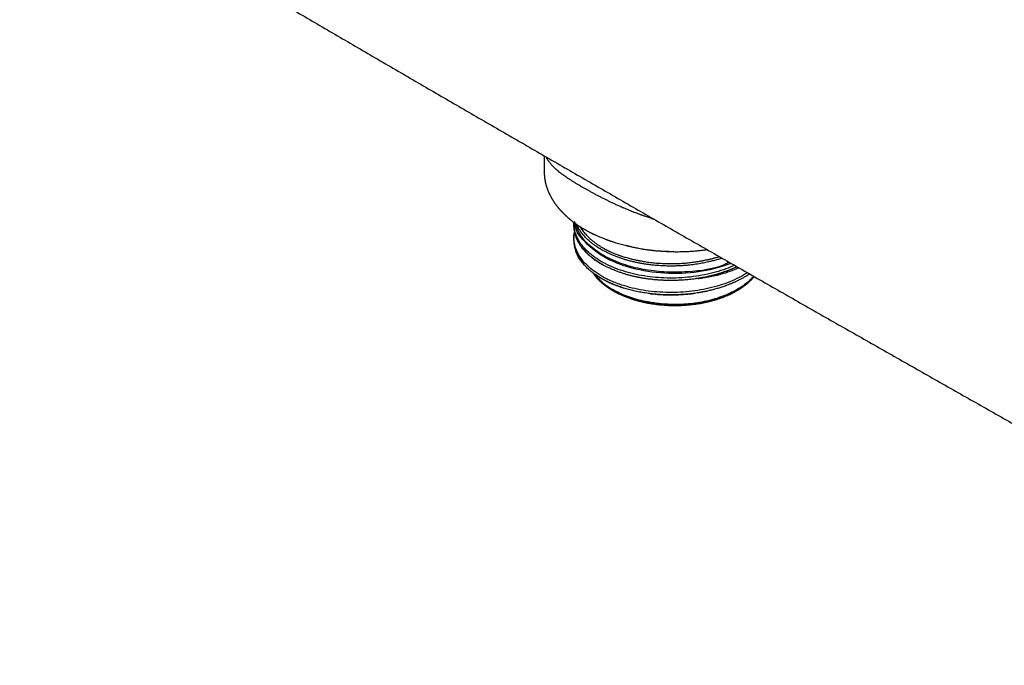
# Model space of a CAD drawing. Header units: millimetres. Extents: x 8 to 740, y 12 to 366.
# Tile 30 of 45: x 537 to 638, y 74 to 140. Entities that reach past the tile are written whole.
import ezdxf

# ---------------------------------------------------------------- set-up
doc = ezdxf.new("R2010")
doc.units = ezdxf.units.MM

msp = doc.modelspace()

# ---------------------------------------------------------------- linework, layer by layer
at = {"color": 7, "linetype": 'Continuous', "lineweight": 30}
msp.add_line((590.72, 126.21), (590.72, 124.55), dxfattribs=at)
at = {"color": 7, "linetype": 'Continuous', "lineweight": 30, "flags": 128}
for points in [[(612.35, 113.78), (612.31, 113.73), (612.2, 113.61), (612.08, 113.49), (611.96, 113.37), (611.83, 113.26), (611.7, 113.14), (611.56, 113.03), (611.42, 112.92), (611.27, 112.81), (611.12, 112.7), (610.96, 112.6), (610.8, 112.5), (610.63, 112.4), (610.46, 112.31), (610.28, 112.21), (610.1, 112.12), (609.92, 112.03), (609.73, 111.95), (609.54, 111.87), (609.35, 111.79), (609.15, 111.71), (608.95, 111.64), (608.74, 111.57), (608.53, 111.5), (608.32, 111.44), (608.11, 111.38), (607.89, 111.32), (607.67, 111.26), (607.45, 111.21), (607.22, 111.17), (607, 111.12), (606.77, 111.08), (606.54, 111.04), (606.31, 111.01), (606.08, 110.98), (605.84, 110.95), (605.61, 110.93), (605.37, 110.91), (605.13, 110.89), (604.9, 110.88), (604.66, 110.87), (604.42, 110.87), (604.18, 110.87), (603.94, 110.87), (603.7, 110.87), (603.47, 110.88), (603.23, 110.9), (602.99, 110.91), (602.76, 110.93), (602.52, 110.96), (602.29, 110.98), (602.05, 111.01), (601.82, 111.05), (601.59, 111.09), (601.37, 111.13), (601.14, 111.17), (600.92, 111.22), (600.69, 111.27), (600.48, 111.32), (600.26, 111.38), (600.05, 111.44), (599.83, 111.51), (599.63, 111.58), (599.42, 111.65), (599.22, 111.72), (599.02, 111.8), (598.83, 111.88), (598.64, 111.96), (598.45, 112.04), (598.27, 112.13), (598.09, 112.22), (597.91, 112.32), (597.74, 112.41), (597.57, 112.51), (597.41, 112.61), (597.26, 112.72), (597.1, 112.82), (596.96, 112.93), (596.81, 113.04), (596.68, 113.15), (596.54, 113.27), (596.42, 113.39), (596.3, 113.5), (596.18, 113.62), (596.07, 113.75), (595.96, 113.87), (595.86, 114), (595.77, 114.12), (595.76, 114.13)], [(595.85, 114.07), (595.9, 114.01), (595.99, 113.88), (596.1, 113.76), (596.21, 113.64), (596.33, 113.52), (596.45, 113.4), (596.57, 113.28), (596.7, 113.17), (596.84, 113.06), (596.98, 112.95), (597.13, 112.84), (597.28, 112.73), (597.44, 112.63), (597.6, 112.53), (597.77, 112.43), (597.94, 112.33), (598.11, 112.24), (598.29, 112.15), (598.47, 112.06), (598.66, 111.98), (598.85, 111.89), (599.04, 111.81), (599.24, 111.74), (599.44, 111.67), (599.64, 111.59), (599.85, 111.53), (600.06, 111.46), (600.27, 111.4), (600.49, 111.34), (600.71, 111.29), (600.93, 111.24), (601.15, 111.19), (601.38, 111.15), (601.6, 111.11), (601.83, 111.07), (602.06, 111.04), (602.29, 111), (602.53, 110.98), (602.76, 110.95), (603, 110.93), (603.23, 110.92), (603.47, 110.91), (603.71, 110.9), (603.94, 110.89), (604.18, 110.89), (604.42, 110.89), (604.66, 110.9), (604.89, 110.9), (605.13, 110.92), (605.37, 110.93), (605.6, 110.95), (605.84, 110.97), (606.07, 111), (606.3, 111.03), (606.53, 111.06), (606.76, 111.1), (606.99, 111.14), (607.21, 111.19), (607.44, 111.23), (607.66, 111.28), (607.88, 111.34), (608.09, 111.4), (608.31, 111.46), (608.52, 111.52), (608.72, 111.59), (608.93, 111.66), (609.13, 111.73), (609.33, 111.81), (609.52, 111.88), (609.71, 111.97), (609.9, 112.05), (610.08, 112.14), (610.26, 112.23), (610.44, 112.32), (610.61, 112.42), (610.77, 112.52), (610.93, 112.62), (611.09, 112.72), (611.24, 112.82), (611.39, 112.93), (611.53, 113.04), (611.67, 113.15), (611.8, 113.27), (611.93, 113.38), (612.05, 113.5), (612.17, 113.62), (612.28, 113.74), (612.33, 113.8)], [(612.33, 113.8), (612.28, 113.74), (612.17, 113.62), (612.05, 113.5), (611.93, 113.38), (611.8, 113.27), (611.67, 113.15), (611.53, 113.04), (611.39, 112.93), (611.24, 112.82), (611.09, 112.72), (610.93, 112.62), (610.77, 112.52), (610.61, 112.42), (610.44, 112.32), (610.26, 112.23), (610.08, 112.14), (609.9, 112.05), (609.71, 111.97), (609.52, 111.88), (609.33, 111.81), (609.13, 111.73), (608.93, 111.66), (608.72, 111.59), (608.52, 111.52), (608.31, 111.46), (608.09, 111.4), (607.88, 111.34), (607.66, 111.28), (607.44, 111.23), (607.21, 111.19), (606.99, 111.14), (606.76, 111.1), (606.53, 111.06), (606.3, 111.03), (606.07, 111), (605.84, 110.97), (605.6, 110.95), (605.37, 110.93), (605.13, 110.92), (604.89, 110.9), (604.66, 110.9), (604.42, 110.89), (604.18, 110.89), (603.94, 110.89), (603.71, 110.9), (603.47, 110.91), (603.23, 110.92), (603, 110.93), (602.76, 110.95), (602.53, 110.98), (602.29, 111), (602.06, 111.04), (601.83, 111.07), (601.6, 111.11), (601.38, 111.15), (601.15, 111.19), (600.93, 111.24), (600.71, 111.29), (600.49, 111.34), (600.27, 111.4), (600.06, 111.46), (599.85, 111.53), (599.64, 111.59), (599.44, 111.67), (599.24, 111.74), (599.04, 111.81), (598.85, 111.89), (598.66, 111.98), (598.47, 112.06), (598.29, 112.15), (598.11, 112.24), (597.94, 112.33), (597.77, 112.43)], [(610.79, 114.67), (610.56, 114.57), (610.32, 114.47), (610.08, 114.37), (609.85, 114.29), (609.62, 114.21), (609.4, 114.13), (609.18, 114.07), (608.97, 114), (608.76, 113.95), (608.55, 113.89), (608.36, 113.84), (608.17, 113.8), (607.99, 113.76), (607.83, 113.73), (607.65, 113.7), (607.48, 113.67), (607.33, 113.64), (607.2, 113.62), (607.07, 113.6), (606.96, 113.59), (606.87, 113.58), (606.79, 113.57), (606.72, 113.56), (606.68, 113.56), (606.65, 113.56), (606.63, 113.56), (606.62, 113.56), (606.61, 113.56), (606.61, 113.56), (606.61, 113.56), (606.61, 113.56), (606.61, 113.56), (606.61, 113.56), (606.61, 113.56), (606.61, 113.56), (606.61, 113.56), (606.62, 113.57), (606.64, 113.57), (606.68, 113.58), (606.73, 113.59), (606.8, 113.61), (606.88, 113.62), (606.98, 113.64), (607.09, 113.66), (607.21, 113.69), (607.35, 113.72), (607.5, 113.75), (607.5, 113.75)]]:
    msp.add_lwpolyline(points, dxfattribs=at)
at = {"color": 7, "linetype": 'Continuous', "lineweight": 30}
for points, knots in [([(718.96, 126.53), (718.77, 126.64), (718.41, 126.85), (717.88, 127.17), (717.35, 127.48), (716.84, 127.79), (716.34, 128.09), (715.86, 128.37), (715.4, 128.64), (714.97, 128.9), (714.54, 129.15), (714.13, 129.4), (713.72, 129.64), (713.33, 129.87), (712.95, 130.1), (712.58, 130.32), (712.22, 130.53), (711.88, 130.74), (711.54, 130.93), (711.22, 131.12), (710.91, 131.31), (710.61, 131.49), (710.32, 131.66), (710.04, 131.83), (709.77, 131.99), (709.51, 132.14), (709.28, 132.28), (709.07, 132.4), (708.89, 132.51), (708.71, 132.61), (708.54, 132.72), (708.16, 132.94), (707.58, 133.29), (706.74, 133.78), (705.85, 134.31), (704.91, 134.86), (703.97, 135.42), (703.01, 135.99), (702.05, 136.56), (701.09, 137.12), (698.46, 138.68), (694.14, 141.23), (687.76, 144.99), (681.01, 148.97), (673.87, 153.15), (666.56, 157.43), (659.08, 161.8), (651.43, 166.25), (643.79, 170.7), (636.14, 175.13), (628.34, 179.64), (620.38, 184.23), (612.27, 188.9), (604.16, 193.55), (596.05, 198.19), (587.93, 202.81), (580.15, 207.24), (572.68, 211.48), (565.55, 215.52), (559.8, 218.76), (556.25, 220.77), (554.88, 221.54), (554.31, 221.86), (553.74, 222.18), (553.19, 222.49), (552.65, 222.79), (552.11, 223.09), (551.59, 223.39), (551.09, 223.67), (550.63, 223.93), (550.27, 224.13), (550.01, 224.28), (549.84, 224.37), (549.67, 224.47), (549.48, 224.58), (549.27, 224.69), (549.06, 224.81), (548.83, 224.94), (548.59, 225.08), (548.34, 225.22), (548.09, 225.36), (547.83, 225.5), (547.57, 225.65), (547.29, 225.8), (547.01, 225.96), (546.71, 226.13), (546.39, 226.31), (546.04, 226.51), (545.69, 226.71), (545.32, 226.91), (544.94, 227.13), (544.55, 227.35), (544.15, 227.57), (543.73, 227.8), (543.31, 228.04), (542.87, 228.29), (542.43, 228.54), (541.97, 228.79), (541.5, 229.06), (541.02, 229.33), (540.52, 229.6), (540.01, 229.89), (539.48, 230.19), (538.93, 230.5), (538.36, 230.81), (537.79, 231.14), (537.2, 231.47), (536.8, 231.69), (536.6, 231.8)], [0, 0, 0, 0, 0.003014, 0.00596, 0.008837, 0.011645, 0.014385, 0.017056, 0.019512, 0.021907, 0.024241, 0.026514, 0.028726, 0.030877, 0.032967, 0.034996, 0.036964, 0.038871, 0.040685, 0.04244, 0.044137, 0.045774, 0.047381, 0.048927, 0.050411, 0.051835, 0.053198, 0.054227, 0.055217, 0.056177, 0.057136, 0.058096, 0.062408, 0.066758, 0.071852, 0.076997, 0.082194, 0.087442, 0.092702, 0.097963, 0.103224, 0.136102, 0.168981, 0.208123, 0.247265, 0.286406, 0.328344, 0.370281, 0.412219, 0.454156, 0.496094, 0.540573, 0.585052, 0.629531, 0.67401, 0.71849, 0.762969, 0.80211, 0.841252, 0.880394, 0.896597, 0.899775, 0.90291, 0.905995, 0.909028, 0.91201, 0.91494, 0.91782, 0.920649, 0.923095, 0.925502, 0.926437, 0.927366, 0.928324, 0.929331, 0.930471, 0.931667, 0.93292, 0.934228, 0.935592, 0.937012, 0.938403, 0.939843, 0.941332, 0.942872, 0.944461, 0.946294, 0.948188, 0.950145, 0.952163, 0.954244, 0.956386, 0.958591, 0.960857, 0.963185, 0.965576, 0.968028, 0.970542, 0.973118, 0.975756, 0.978457, 0.981219, 0.984179, 0.987207, 0.990303, 0.993468, 0.9967, 1, 1, 1, 1]), ([(500.39, 179.5), (500.48, 179.45), (500.84, 179.23), (502.58, 178.18), (505.61, 176.36), (509.74, 173.88), (513.88, 171.4), (518.01, 168.92), (522.15, 166.45), (526.29, 163.99), (530.44, 161.52), (534.58, 159.06), (538.73, 156.6), (542.88, 154.15), (547.03, 151.7), (551.18, 149.25), (555.34, 146.81), (559.5, 144.37), (563.66, 141.94), (567.82, 139.5), (571.98, 137.08), (576.15, 134.65), (580.32, 132.23), (584.49, 129.81), (588.66, 127.4), (592.84, 124.99), (597.01, 122.58), (601.19, 120.17), (605.37, 117.77), (609.56, 115.38), (613.74, 112.98), (617.93, 110.59), (622.12, 108.21), (626.31, 105.83), (630.5, 103.45), (634.7, 101.07), (638.89, 98.7), (643.09, 96.33), (647.29, 93.97), (651.5, 91.61), (655.7, 89.25), (659.91, 86.9), (664.12, 84.55), (668.33, 82.2), (672.54, 79.86), (676.76, 77.52), (680.27, 75.58), (682.58, 74.3), (683.49, 73.8), (683.69, 73.68)], [0, 0, 0, 0, 0.001486, 0.00603, 0.028803, 0.051577, 0.07435, 0.097123, 0.119897, 0.142671, 0.165444, 0.188218, 0.210992, 0.233767, 0.256541, 0.279315, 0.30209, 0.324864, 0.347639, 0.370414, 0.393189, 0.415963, 0.438738, 0.461513, 0.484288, 0.507063, 0.529838, 0.552612, 0.575387, 0.598162, 0.620937, 0.643712, 0.666486, 0.689261, 0.712036, 0.73481, 0.757584, 0.780359, 0.803133, 0.825907, 0.848681, 0.871455, 0.894229, 0.917002, 0.939776, 0.962549, 0.985322, 0.996709, 1, 1, 1, 1]), ([(590.91, 126.1), (590.93, 126.06), (590.95, 126), (591, 125.92), (591.04, 125.85), (591.09, 125.78), (591.14, 125.7), (591.19, 125.63), (591.26, 125.54), (591.34, 125.43), (591.44, 125.32), (591.54, 125.21), (591.65, 125.1), (591.75, 125), (591.86, 124.9), (591.94, 124.83), (592, 124.78), (592.03, 124.75), (592.06, 124.72), (592.09, 124.7), (592.13, 124.67), (592.16, 124.64), (592.24, 124.58), (592.37, 124.48), (592.54, 124.34), (592.73, 124.21), (592.93, 124.07), (593.16, 123.92), (593.39, 123.76), (593.63, 123.61), (593.88, 123.45), (594.14, 123.3), (594.4, 123.14), (594.66, 122.99), (594.92, 122.85), (595.18, 122.7), (595.44, 122.55), (595.72, 122.4), (596.01, 122.24), (596.31, 122.09), (596.62, 121.93), (596.92, 121.78), (597.23, 121.63), (597.54, 121.47), (597.87, 121.32), (598.2, 121.17), (598.45, 121.06), (598.6, 120.99), (598.67, 120.96), (598.73, 120.93), (598.8, 120.9), (598.87, 120.87), (599.02, 120.81), (599.25, 120.71), (599.57, 120.58), (599.88, 120.45), (600.21, 120.33), (600.45, 120.24), (600.61, 120.18), (600.67, 120.16), (600.73, 120.13), (600.78, 120.12), (600.87, 120.08), (600.99, 120.04), (601.17, 119.98), (601.37, 119.91), (601.58, 119.84), (601.8, 119.77), (601.95, 119.72), (602.03, 119.7)], [0, 0, 0, 0, 0.018429, 0.030602, 0.042744, 0.054854, 0.066934, 0.079661, 0.092957, 0.11274, 0.131834, 0.150242, 0.167963, 0.184998, 0.201347, 0.217013, 0.221409, 0.225792, 0.230161, 0.234517, 0.23886, 0.243189, 0.247505, 0.271006, 0.291653, 0.311986, 0.335786, 0.359149, 0.382082, 0.40618, 0.429798, 0.452943, 0.475624, 0.497848, 0.518166, 0.53884, 0.559878, 0.581285, 0.603068, 0.625233, 0.647786, 0.668803, 0.690154, 0.711842, 0.73387, 0.756243, 0.778962, 0.783194, 0.787459, 0.791758, 0.796091, 0.800457, 0.804857, 0.826053, 0.845611, 0.865767, 0.886523, 0.90788, 0.911701, 0.91554, 0.919399, 0.923256, 0.925649, 0.935629, 0.946906, 0.959168, 0.972413, 0.986643, 1, 1, 1, 1]), ([(590.71, 124.55), (590.71, 124.53), (590.71, 124.49), (590.71, 124.44), (590.71, 124.39), (590.72, 124.35), (590.72, 124.32), (590.72, 124.29), (590.72, 124.27), (590.72, 124.23), (590.73, 124.19), (590.73, 124.14), (590.73, 124.09), (590.74, 124.05), (590.74, 124.01), (590.75, 123.98), (590.75, 123.95), (590.75, 123.93), (590.76, 123.9), (590.76, 123.88), (590.76, 123.84), (590.77, 123.8), (590.78, 123.75), (590.79, 123.7), (590.8, 123.65), (590.8, 123.61), (590.81, 123.56), (590.82, 123.52), (590.83, 123.47), (590.84, 123.42), (590.86, 123.37), (590.87, 123.32), (590.88, 123.27), (590.89, 123.23), (590.9, 123.2), (590.91, 123.16), (590.92, 123.13), (590.94, 123.07), (590.96, 123), (590.99, 122.91), (591.02, 122.82), (591.06, 122.72), (591.1, 122.62), (591.14, 122.53), (591.17, 122.46), (591.19, 122.4), (591.21, 122.36), (591.23, 122.31), (591.26, 122.26), (591.28, 122.21), (591.32, 122.14), (591.36, 122.07), (591.4, 121.99), (591.44, 121.92), (591.48, 121.85), (591.52, 121.78), (591.56, 121.7), (591.61, 121.62), (591.66, 121.54), (591.72, 121.46), (591.77, 121.38), (591.82, 121.3), (591.87, 121.23), (591.92, 121.17), (591.96, 121.11), (592.01, 121.06), (592.06, 120.99), (592.11, 120.92), (592.16, 120.86), (592.22, 120.8), (592.26, 120.74), (592.31, 120.69), (592.35, 120.64), (592.39, 120.6), (592.43, 120.55), (592.47, 120.51), (592.52, 120.46), (592.58, 120.4), (592.63, 120.35), (592.67, 120.31), (592.7, 120.28), (592.72, 120.25), (592.74, 120.23), (592.76, 120.21), (592.77, 120.2), (592.78, 120.19), (592.79, 120.18), (592.81, 120.17), (592.83, 120.15), (592.86, 120.11), (592.9, 120.08), (592.94, 120.04), (592.98, 120.01), (593.01, 119.98), (593.05, 119.94), (593.09, 119.91), (593.13, 119.87), (593.18, 119.83), (593.22, 119.79), (593.25, 119.76), (593.28, 119.75), (593.3, 119.73), (593.32, 119.71), (593.34, 119.69), (593.36, 119.67), (593.4, 119.64), (593.45, 119.6), (593.52, 119.55), (593.58, 119.5), (593.64, 119.45), (593.71, 119.4), (593.76, 119.36), (593.8, 119.33), (593.84, 119.31), (593.86, 119.29), (593.88, 119.27), (593.91, 119.25), (593.95, 119.22), (594, 119.19), (594.08, 119.13), (594.21, 119.04), (594.34, 118.96), (594.43, 118.9), (594.49, 118.86), (594.54, 118.83), (594.59, 118.8), (594.64, 118.77), (594.69, 118.74), (594.72, 118.72), (594.75, 118.7), (594.79, 118.68), (594.83, 118.66), (594.87, 118.63), (594.93, 118.6), (595.01, 118.56), (595.09, 118.51), (595.18, 118.46), (595.26, 118.41), (595.34, 118.38), (595.4, 118.34), (595.47, 118.31), (595.53, 118.28), (595.59, 118.25), (595.64, 118.22), (595.68, 118.21), (595.71, 118.19), (595.73, 118.18), (595.77, 118.16), (595.8, 118.14), (595.85, 118.12), (595.91, 118.1), (595.97, 118.07), (596.09, 118.01), (596.28, 117.93), (596.51, 117.83), (596.71, 117.75), (596.88, 117.68), (597.01, 117.63), (597.1, 117.6), (597.15, 117.58), (597.21, 117.56), (597.26, 117.54), (597.3, 117.53), (597.33, 117.52), (597.35, 117.51), (597.37, 117.5), (597.4, 117.49), (597.43, 117.48), (597.47, 117.46), (597.53, 117.44), (597.61, 117.42), (597.71, 117.38), (597.87, 117.33), (598.09, 117.26), (598.36, 117.18), (598.64, 117.1), (598.91, 117.03), (599.14, 116.97), (599.34, 116.92), (599.5, 116.89), (599.67, 116.85), (599.86, 116.81), (600.08, 116.76), (600.33, 116.71), (600.6, 116.66), (600.88, 116.62), (601.17, 116.57), (601.45, 116.53), (601.72, 116.5), (601.96, 116.47), (602.21, 116.44), (602.47, 116.42), (602.73, 116.4), (603.01, 116.38), (603.31, 116.36), (603.61, 116.35), (603.91, 116.34), (604.22, 116.33), (604.53, 116.33), (604.85, 116.34), (605.17, 116.35), (605.47, 116.36), (605.76, 116.37), (606.02, 116.39), (606.27, 116.41), (606.49, 116.43), (606.7, 116.45), (606.91, 116.47), (607.11, 116.5), (607.31, 116.52), (607.45, 116.54), (607.51, 116.55)], [0, 0, 0, 0, 0.003873, 0.007213, 0.01002, 0.012295, 0.014272, 0.01619, 0.018048, 0.019849, 0.022656, 0.025682, 0.028942, 0.032396, 0.034531, 0.036442, 0.038131, 0.039597, 0.040903, 0.042491, 0.044838, 0.047666, 0.050616, 0.053589, 0.056952, 0.060084, 0.062957, 0.065628, 0.068605, 0.07201, 0.075521, 0.07864, 0.081482, 0.083897, 0.0862, 0.088547, 0.090938, 0.093373, 0.098982, 0.10491, 0.111421, 0.117447, 0.124071, 0.131413, 0.135158, 0.138772, 0.142047, 0.14491, 0.147626, 0.151781, 0.156588, 0.161379, 0.166998, 0.172111, 0.176664, 0.181428, 0.186611, 0.192097, 0.197968, 0.204012, 0.210046, 0.215256, 0.220203, 0.224797, 0.228906, 0.233008, 0.237635, 0.242738, 0.248073, 0.252183, 0.256402, 0.260525, 0.264218, 0.267477, 0.270418, 0.274076, 0.278017, 0.282471, 0.287509, 0.289956, 0.292365, 0.294391, 0.296021, 0.297257, 0.298086, 0.29876, 0.299567, 0.300506, 0.302516, 0.304951, 0.307811, 0.311101, 0.313514, 0.316121, 0.31892, 0.321911, 0.325096, 0.328472, 0.331742, 0.333741, 0.335219, 0.336531, 0.337978, 0.33956, 0.341276, 0.343127, 0.347385, 0.351753, 0.356079, 0.360363, 0.364606, 0.368635, 0.370937, 0.372894, 0.374507, 0.37583, 0.377357, 0.379848, 0.382896, 0.386452, 0.396277, 0.406171, 0.40972, 0.41311, 0.416339, 0.419408, 0.422317, 0.424906, 0.426957, 0.428644, 0.430496, 0.432763, 0.435446, 0.438545, 0.442986, 0.447765, 0.45277, 0.458003, 0.461408, 0.464902, 0.468486, 0.472066, 0.475182, 0.477685, 0.479702, 0.481234, 0.482616, 0.484247, 0.486127, 0.488663, 0.491545, 0.494773, 0.498301, 0.511099, 0.523995, 0.532648, 0.541026, 0.548721, 0.551557, 0.554288, 0.556913, 0.559375, 0.561324, 0.562701, 0.563697, 0.564727, 0.566058, 0.567691, 0.569626, 0.571862, 0.575987, 0.580816, 0.585769, 0.598709, 0.611173, 0.624097, 0.636466, 0.64828, 0.655045, 0.66216, 0.669724, 0.677734, 0.687855, 0.698609, 0.709996, 0.722015, 0.734667, 0.747949, 0.757801, 0.767973, 0.778464, 0.789275, 0.800406, 0.811612, 0.824528, 0.837128, 0.849414, 0.861385, 0.875229, 0.888631, 0.901592, 0.914111, 0.92619, 0.937828, 0.947433, 0.956714, 0.965673, 0.974309, 0.982899, 0.991791, 1, 1, 1, 1]), ([(593.75, 119.37), (593.75, 119.36), (593.75, 119.34), (593.75, 119.28), (593.74, 119.23), (593.74, 119.19), (593.74, 119.17), (593.74, 119.15), (593.74, 119.13), (593.74, 119.1), (593.74, 119.06), (593.74, 119.01), (593.75, 118.95), (593.75, 118.86), (593.76, 118.77), (593.77, 118.69), (593.78, 118.62), (593.79, 118.55), (593.8, 118.5), (593.81, 118.48), (593.81, 118.47)], [0, 0, 0, 0, 0.01284, 0.095438, 0.170507, 0.195137, 0.218829, 0.241581, 0.263645, 0.290129, 0.334546, 0.39006, 0.450694, 0.561184, 0.662385, 0.75424, 0.836704, 0.909716, 0.973122, 1, 1, 1, 1]), ([(593.75, 119.37), (593.75, 119.35), (593.75, 119.31), (593.75, 119.25), (593.74, 119.2), (593.74, 119.16), (593.74, 119.14), (593.74, 119.11), (593.74, 119.1), (593.74, 119.08), (593.74, 119.06), (593.74, 119.04), (593.75, 119.01), (593.75, 118.96), (593.75, 118.91), (593.75, 118.85), (593.76, 118.77), (593.77, 118.68), (593.79, 118.58), (593.8, 118.5), (593.82, 118.43), (593.83, 118.38), (593.84, 118.34), (593.85, 118.3), (593.85, 118.27), (593.86, 118.24), (593.87, 118.22), (593.88, 118.19), (593.89, 118.15), (593.9, 118.1), (593.92, 118.03), (593.96, 117.92), (594, 117.82), (594.03, 117.74), (594.06, 117.69), (594.08, 117.64), (594.1, 117.6), (594.11, 117.57), (594.12, 117.55), (594.13, 117.53), (594.14, 117.51), (594.15, 117.49), (594.16, 117.47), (594.18, 117.44), (594.2, 117.4), (594.22, 117.36), (594.26, 117.28), (594.32, 117.18), (594.41, 117.05), (594.49, 116.93), (594.56, 116.83), (594.61, 116.77), (594.63, 116.75)], [0, 0, 0, 0, 0.017528, 0.048925, 0.063441, 0.076148, 0.086613, 0.09483, 0.100792, 0.106147, 0.112106, 0.118993, 0.133154, 0.15012, 0.169892, 0.192477, 0.217289, 0.252125, 0.289625, 0.329796, 0.347465, 0.365606, 0.383295, 0.397992, 0.410018, 0.418601, 0.426387, 0.438843, 0.453625, 0.470734, 0.490025, 0.537214, 0.587026, 0.607311, 0.627998, 0.647763, 0.664989, 0.67506, 0.684, 0.69181, 0.698489, 0.704715, 0.712807, 0.724988, 0.740029, 0.757277, 0.774457, 0.828406, 0.879553, 0.927905, 0.974142, 1, 1, 1, 1]), ([(610.35, 114.93), (610.05, 114.8), (609.43, 114.53), (608.39, 114.21), (607.26, 113.94), (606.09, 113.74), (604.9, 113.63), (603.69, 113.59), (602.49, 113.64), (601.32, 113.77), (600.18, 113.97), (599.09, 114.25), (598.08, 114.59), (597.14, 115.01), (596.3, 115.48), (595.57, 116), (594.95, 116.57), (594.45, 117.18), (594.08, 117.81), (593.86, 118.47), (593.76, 118.98), (593.79, 119.27), (593.79, 119.34)], [0, 0, 0, 0, 0.046342, 0.098451, 0.150559, 0.202668, 0.254777, 0.306886, 0.358995, 0.411104, 0.463213, 0.515321, 0.56743, 0.619539, 0.67165, 0.723762, 0.775875, 0.827987, 0.880099, 0.932212, 0.984324, 1, 1, 1, 1]), ([(610.01, 115.12), (609.04, 114.81), (607.05, 114.17), (603.54, 113.98), (600.08, 114.43), (596.98, 115.56), (594.85, 117.25), (593.79, 118.65), (593.87, 119.39), (593.87, 119.43)], [0, 0, 0, 0, 0.155154, 0.317123, 0.481753, 0.649042, 0.818989, 0.991591, 1, 1, 1, 1]), ([(609.76, 115.22), (609.63, 115.15), (608.47, 114.55), (606.11, 114.25), (603.32, 114.18), (601.13, 114.42), (599.04, 114.92), (597.15, 115.7), (595.57, 116.73), (594.41, 117.93), (594.09, 118.81), (593.93, 119.24)], [0, 0, 0, 0, 0.0256917, 0.2243415, 0.3283197, 0.4350744, 0.5446049, 0.6569103, 0.7719898, 0.8898425, 1, 1, 1, 1]), ([(609.06, 115.66), (609, 115.64), (608.88, 115.6), (608.68, 115.54), (608.42, 115.46), (608.08, 115.37), (607.72, 115.29), (607.4, 115.22), (607.12, 115.16), (606.83, 115.11), (606.52, 115.05), (606.2, 115.01), (605.87, 114.97), (605.58, 114.93), (605.32, 114.91), (605.02, 114.89), (604.66, 114.87), (604.28, 114.85), (603.94, 114.85), (603.65, 114.85), (603.34, 114.85), (603.03, 114.86), (602.7, 114.88), (602.37, 114.9), (602.08, 114.93), (601.82, 114.95), (601.54, 114.99), (601.19, 115.04), (600.78, 115.1), (600.44, 115.17), (600.17, 115.22), (599.97, 115.27), (599.77, 115.32), (599.57, 115.37), (599.37, 115.42), (599.17, 115.48), (598.98, 115.53), (598.79, 115.59), (598.6, 115.66), (598.35, 115.74), (598.08, 115.84), (597.8, 115.96), (597.54, 116.07), (597.29, 116.19), (597.05, 116.31), (596.81, 116.43), (596.58, 116.56), (596.36, 116.7), (596.17, 116.82), (596, 116.93), (595.82, 117.06), (595.61, 117.22), (595.4, 117.4), (595.22, 117.56), (595.08, 117.7), (594.94, 117.85), (594.79, 118), (594.66, 118.17), (594.53, 118.34), (594.42, 118.49), (594.33, 118.63), (594.24, 118.78), (594.15, 118.95), (594.09, 119.09), (594.07, 119.14)], [0, 0, 0, 0, 0.0104811, 0.0222879, 0.0341001, 0.0569493, 0.0797985, 0.0951375, 0.1104795, 0.1258185, 0.1433053, 0.1607921, 0.1783503, 0.1959084, 0.2077152, 0.2195274, 0.2423766, 0.2652258, 0.2805648, 0.2959068, 0.3112458, 0.3287326, 0.3462195, 0.3637776, 0.3813357, 0.3931425, 0.4049548, 0.4277019, 0.4505276, 0.4733929, 0.48497, 0.4965471, 0.5081448, 0.5197425, 0.5314872, 0.5432318, 0.554998, 0.5667642, 0.578571, 0.5903833, 0.6131304, 0.6303393, 0.6475483, 0.6648251, 0.682102, 0.6995889, 0.7170757, 0.7346338, 0.7521919, 0.7639987, 0.775811, 0.7986602, 0.8215094, 0.8368484, 0.8521904, 0.8675294, 0.8850162, 0.902503, 0.9200611, 0.9376193, 0.949426, 0.9612383, 0.9840875, 1, 1, 1, 1]), ([(594.39, 118.93), (594.41, 118.9), (594.47, 118.8), (594.59, 118.63), (594.74, 118.42), (594.91, 118.22), (595.08, 118.03), (595.26, 117.85), (595.45, 117.67), (595.65, 117.5), (595.86, 117.33), (596.08, 117.16), (596.32, 117), (596.56, 116.84), (596.73, 116.73), (596.82, 116.68)], [0, 0, 0, 0, 0.035648, 0.119739, 0.204544, 0.290065, 0.367301, 0.445111, 0.523495, 0.602454, 0.681987, 0.760659, 0.839885, 0.919666, 1, 1, 1, 1]), ([(593.81, 118.31), (593.81, 118.29), (593.79, 118.22), (593.77, 118.1), (593.76, 117.97), (593.75, 117.88), (593.75, 117.83), (593.75, 117.78), (593.74, 117.73), (593.74, 117.69), (593.74, 117.65), (593.74, 117.62), (593.74, 117.58), (593.75, 117.54), (593.75, 117.49), (593.75, 117.42), (593.76, 117.34), (593.77, 117.24), (593.78, 117.15), (593.79, 117.08), (593.8, 117.01), (593.82, 116.94), (593.83, 116.88), (593.84, 116.83), (593.86, 116.78), (593.87, 116.73), (593.89, 116.66), (593.91, 116.59), (593.94, 116.51), (593.97, 116.42), (594, 116.35), (594.02, 116.28), (594.04, 116.24), (594.06, 116.2), (594.07, 116.17), (594.08, 116.14), (594.09, 116.12), (594.11, 116.09), (594.13, 116.06), (594.15, 116.01), (594.17, 115.96), (594.2, 115.91), (594.23, 115.87), (594.27, 115.79), (594.32, 115.7), (594.39, 115.59), (594.47, 115.48), (594.55, 115.37), (594.64, 115.25), (594.71, 115.16), (594.75, 115.12), (594.76, 115.11)], [0, 0, 0, 0, 0.012312, 0.062459, 0.113322, 0.129106, 0.144778, 0.160338, 0.17491, 0.187634, 0.199102, 0.208824, 0.219837, 0.232853, 0.247879, 0.264918, 0.294066, 0.322927, 0.351383, 0.372883, 0.394141, 0.414435, 0.432914, 0.449573, 0.464408, 0.478586, 0.498487, 0.52057, 0.545149, 0.572358, 0.602194, 0.619031, 0.633354, 0.645087, 0.654228, 0.660902, 0.66795, 0.676556, 0.688565, 0.702694, 0.718193, 0.73378, 0.749432, 0.76515, 0.802446, 0.840078, 0.875222, 0.912261, 0.95119, 0.991992, 1, 1, 1, 1]), ([(593.81, 118.31), (593.81, 118.3), (593.8, 118.27), (593.8, 118.23), (593.78, 118.17), (593.78, 118.11), (593.77, 118.05), (593.76, 117.99), (593.76, 117.94), (593.75, 117.89), (593.75, 117.85), (593.75, 117.81), (593.75, 117.76), (593.74, 117.72), (593.74, 117.68), (593.74, 117.64), (593.74, 117.61), (593.74, 117.59), (593.74, 117.57), (593.75, 117.56), (593.75, 117.54), (593.75, 117.51), (593.75, 117.47), (593.75, 117.43), (593.75, 117.38), (593.76, 117.32), (593.77, 117.26), (593.78, 117.19), (593.79, 117.11), (593.8, 117.03), (593.81, 116.96), (593.83, 116.9), (593.84, 116.86), (593.85, 116.82), (593.85, 116.79), (593.86, 116.76), (593.87, 116.74), (593.87, 116.71), (593.88, 116.67), (593.9, 116.62), (593.92, 116.57), (593.94, 116.5), (593.97, 116.43), (593.99, 116.36), (594.01, 116.3), (594.03, 116.25), (594.06, 116.2), (594.08, 116.16), (594.1, 116.11), (594.11, 116.08), (594.13, 116.05), (594.14, 116.03), (594.15, 116.01), (594.16, 115.99), (594.17, 115.97), (594.19, 115.93), (594.21, 115.89), (594.24, 115.85), (594.27, 115.79), (594.31, 115.72), (594.35, 115.65), (594.42, 115.55), (594.51, 115.42), (594.63, 115.26), (594.71, 115.16), (594.76, 115.11), (594.76, 115.11)], [0, 0, 0, 0, 0.002262, 0.025896, 0.042251, 0.058953, 0.076038, 0.093846, 0.11338, 0.12513, 0.137447, 0.150333, 0.16379, 0.177713, 0.190421, 0.201327, 0.21041, 0.217691, 0.223166, 0.226985, 0.230938, 0.240614, 0.25283, 0.265886, 0.280975, 0.298096, 0.317184, 0.338224, 0.361221, 0.386178, 0.413098, 0.425825, 0.438948, 0.451407, 0.461961, 0.470606, 0.477341, 0.482263, 0.494698, 0.510079, 0.528409, 0.549119, 0.571448, 0.59539, 0.610255, 0.625679, 0.641663, 0.657447, 0.67085, 0.681739, 0.690111, 0.695969, 0.701145, 0.707799, 0.716361, 0.72683, 0.739205, 0.753486, 0.772763, 0.794677, 0.818406, 0.842027, 0.895008, 0.947008, 0.998015, 1, 1, 1, 1]), ([(611.69, 114.16), (611.41, 113.99), (610.84, 113.65), (609.87, 113.22), (608.82, 112.84), (607.71, 112.54), (606.55, 112.32), (605.36, 112.18), (604.16, 112.11), (602.96, 112.13), (601.77, 112.22), (600.62, 112.39), (599.51, 112.64), (598.6, 112.92), (597.88, 113.19), (597.32, 113.44), (596.82, 113.7), (596.36, 113.97), (595.86, 114.3), (595.32, 114.73), (594.79, 115.26), (594.36, 115.83), (594.04, 116.43), (593.83, 117.05), (593.77, 117.7), (593.77, 118.13), (593.83, 118.35), (593.83, 118.35)], [0, 0, 0, 0, 0.045968, 0.092618, 0.139268, 0.185918, 0.232568, 0.279218, 0.325867, 0.372517, 0.419167, 0.465817, 0.512467, 0.559117, 0.587117, 0.615117, 0.643018, 0.66777, 0.692732, 0.73479, 0.77743, 0.820652, 0.864457, 0.908843, 0.953812, 0.999364, 1, 1, 1, 1]), ([(593.98, 117.86), (594, 117.83), (594.03, 117.72), (594.11, 117.56), (594.2, 117.37), (594.31, 117.18), (594.43, 116.99), (594.57, 116.8), (594.71, 116.61), (594.88, 116.42), (595.06, 116.23), (595.25, 116.05), (595.45, 115.87), (595.66, 115.7), (595.87, 115.54), (596.09, 115.38), (596.33, 115.23), (596.57, 115.08), (596.73, 114.99), (596.82, 114.94)], [0, 0, 0, 0, 0.033862, 0.092905, 0.151947, 0.210989, 0.270031, 0.329073, 0.391693, 0.454312, 0.516932, 0.579552, 0.642172, 0.704791, 0.763833, 0.822875, 0.881917, 0.940958, 1, 1, 1, 1]), ([(607.5, 113.75), (607.4, 113.73), (607.19, 113.68), (606.95, 113.64), (606.79, 113.61), (606.72, 113.6), (606.64, 113.59), (606.57, 113.57), (606.49, 113.56), (606.4, 113.55), (606.23, 113.52), (605.99, 113.49), (605.69, 113.46), (605.4, 113.43), (605.13, 113.41), (604.87, 113.39), (604.61, 113.38), (604.37, 113.37), (604.15, 113.36), (603.94, 113.36), (603.74, 113.36), (603.58, 113.36), (603.44, 113.36), (603.32, 113.36), (603.21, 113.37), (603.1, 113.37), (602.98, 113.38), (602.84, 113.38), (602.7, 113.39), (602.55, 113.4), (602.38, 113.41), (602.21, 113.43), (602.03, 113.44), (601.83, 113.47), (601.64, 113.49), (601.46, 113.51), (601.3, 113.53), (601.15, 113.56), (601, 113.58), (600.86, 113.6), (600.73, 113.62), (600.61, 113.65), (600.5, 113.67), (600.41, 113.68), (600.33, 113.7), (600.24, 113.72), (600.16, 113.74), (600.09, 113.75), (600, 113.77), (599.89, 113.8), (599.75, 113.83), (599.61, 113.87), (599.44, 113.91), (599.27, 113.96), (599.1, 114.01), (598.93, 114.06), (598.77, 114.11), (598.6, 114.17), (598.43, 114.23), (598.27, 114.29), (598.08, 114.36), (597.88, 114.44), (597.67, 114.53), (597.48, 114.61), (597.3, 114.7), (597.14, 114.78), (596.99, 114.85), (596.86, 114.92), (596.74, 114.99), (596.61, 115.06), (596.48, 115.14), (596.35, 115.22), (596.2, 115.32), (596.04, 115.42), (595.93, 115.5), (595.85, 115.56), (595.82, 115.58), (595.79, 115.61), (595.75, 115.63), (595.72, 115.66), (595.69, 115.68), (595.65, 115.71), (595.59, 115.76), (595.49, 115.84), (595.37, 115.94), (595.26, 116.04), (595.16, 116.14), (595.07, 116.22), (595, 116.3), (594.93, 116.36), (594.89, 116.42), (594.84, 116.47), (594.8, 116.51), (594.76, 116.55), (594.73, 116.59), (594.7, 116.63), (594.67, 116.67), (594.63, 116.72), (594.59, 116.78), (594.54, 116.84), (594.48, 116.92), (594.43, 117), (594.37, 117.09), (594.31, 117.18), (594.26, 117.27), (594.21, 117.35), (594.17, 117.44), (594.12, 117.54), (594.08, 117.63), (594.04, 117.71), (594.02, 117.77), (594.01, 117.79)], [0, 0, 0, 0, 0.019093, 0.038254, 0.042564, 0.046879, 0.051196, 0.055517, 0.059842, 0.065507, 0.071438, 0.089462, 0.106711, 0.123185, 0.138885, 0.154106, 0.168521, 0.18213, 0.194933, 0.206929, 0.21812, 0.228505, 0.235486, 0.242049, 0.248194, 0.254364, 0.261346, 0.269154, 0.27779, 0.286433, 0.295771, 0.305805, 0.316534, 0.327959, 0.34008, 0.350164, 0.359622, 0.368726, 0.377476, 0.385872, 0.393914, 0.401602, 0.407394, 0.412967, 0.418321, 0.423456, 0.428373, 0.433071, 0.43755, 0.445119, 0.453596, 0.462983, 0.473278, 0.484481, 0.496593, 0.506746, 0.517461, 0.528736, 0.540571, 0.552404, 0.563446, 0.579587, 0.594809, 0.609113, 0.622499, 0.634968, 0.64652, 0.657155, 0.666663, 0.676882, 0.687812, 0.699452, 0.711803, 0.72621, 0.741477, 0.744577, 0.747711, 0.750877, 0.754077, 0.75731, 0.760576, 0.763875, 0.767208, 0.780742, 0.793481, 0.805424, 0.816572, 0.826924, 0.836479, 0.843124, 0.849321, 0.85507, 0.860371, 0.865225, 0.86963, 0.873588, 0.877098, 0.883102, 0.88986, 0.897372, 0.905637, 0.914656, 0.924429, 0.934955, 0.943754, 0.953017, 0.962746, 0.972939, 0.983597, 0.992461, 1, 1, 1, 1]), ([(604.08, 116.34), (604.06, 116.34), (603.94, 116.33), (603.71, 116.33), (603.41, 116.34), (603.15, 116.35), (602.86, 116.36), (602.5, 116.38), (602.12, 116.41), (601.79, 116.45), (601.51, 116.48), (601.21, 116.52), (600.91, 116.57), (600.6, 116.62), (600.29, 116.69), (600.01, 116.75), (599.78, 116.8), (599.52, 116.87), (599.33, 116.92), (599.2, 116.96)], [0, 0, 0, 0, 0.007103, 0.072542, 0.137981, 0.181985, 0.226009, 0.311169, 0.396328, 0.453496, 0.510676, 0.567845, 0.633018, 0.698192, 0.763631, 0.82907, 0.873074, 0.917099, 1, 1, 1, 1]), ([(596.82, 113.46), (596.73, 113.5), (596.55, 113.6), (596.3, 113.76), (596.06, 113.92), (595.83, 114.08), (595.6, 114.26), (595.39, 114.43), (595.19, 114.61), (595, 114.8), (594.83, 114.99), (594.67, 115.18), (594.52, 115.37), (594.39, 115.57), (594.26, 115.77), (594.15, 115.97), (594.06, 116.18), (593.99, 116.34), (593.96, 116.43), (593.96, 116.45)], [0, 0, 0, 0, 0.060704, 0.121408, 0.182434, 0.243461, 0.305152, 0.366843, 0.428873, 0.490902, 0.551606, 0.61231, 0.673337, 0.734363, 0.796054, 0.857745, 0.919775, 0.981805, 1, 1, 1, 1]), ([(596.82, 116.68), (596.82, 116.68), (596.83, 116.68), (596.84, 116.67), (596.85, 116.66), (596.87, 116.66), (596.89, 116.65), (596.92, 116.63), (596.97, 116.6), (597.02, 116.57), (597.1, 116.54), (597.18, 116.5), (597.27, 116.45), (597.38, 116.4), (597.5, 116.34), (597.63, 116.28), (597.78, 116.22), (597.95, 116.15), (598.13, 116.08), (598.27, 116.03), (598.37, 115.99), (598.41, 115.98), (598.45, 115.96), (598.49, 115.95), (598.53, 115.93), (598.57, 115.92), (598.66, 115.89), (598.8, 115.84), (599, 115.78), (599.22, 115.72), (599.43, 115.66), (599.63, 115.61), (599.82, 115.56), (600, 115.52), (600.14, 115.48), (600.25, 115.46), (600.32, 115.45), (600.39, 115.43), (600.46, 115.42), (600.53, 115.4), (600.61, 115.39), (600.75, 115.36), (600.95, 115.33), (601.23, 115.29), (601.52, 115.24), (601.82, 115.21), (602.13, 115.17), (602.45, 115.15), (602.77, 115.13), (603.09, 115.11), (603.42, 115.1), (603.73, 115.1), (604.02, 115.1), (604.3, 115.1), (604.58, 115.11), (604.87, 115.13), (605.14, 115.15), (605.42, 115.17), (605.69, 115.2), (605.93, 115.23), (606.16, 115.26), (606.36, 115.29), (606.55, 115.32), (606.73, 115.35), (606.9, 115.38), (607.09, 115.41), (607.29, 115.45), (607.46, 115.49), (607.59, 115.51), (607.68, 115.54), (607.77, 115.56), (607.86, 115.58), (607.96, 115.6), (608.05, 115.62), (608.13, 115.64), (608.22, 115.67), (608.33, 115.7), (608.48, 115.74), (608.62, 115.78), (608.72, 115.81), (608.77, 115.83)], [0, 0, 0, 0, 0.001394, 0.002754, 0.00408, 0.005372, 0.00663, 0.010415, 0.015565, 0.022079, 0.029453, 0.038035, 0.047824, 0.058821, 0.071025, 0.084437, 0.099056, 0.11532, 0.132858, 0.151668, 0.155357, 0.159092, 0.162872, 0.166698, 0.170568, 0.174484, 0.178189, 0.193938, 0.213884, 0.232912, 0.251023, 0.268216, 0.284492, 0.29985, 0.314291, 0.320574, 0.326666, 0.332567, 0.338278, 0.343797, 0.349877, 0.35758, 0.378644, 0.399532, 0.424171, 0.448561, 0.472703, 0.498294, 0.523325, 0.547836, 0.573032, 0.598911, 0.619985, 0.641492, 0.663431, 0.685802, 0.707152, 0.728252, 0.749208, 0.770019, 0.786269, 0.802429, 0.817817, 0.830955, 0.845108, 0.860276, 0.87646, 0.893659, 0.900807, 0.908117, 0.915589, 0.923223, 0.931019, 0.938976, 0.945605, 0.950846, 0.962305, 0.974409, 0.987161, 1, 1, 1, 1]), ([(596.82, 114.94), (596.72, 115), (596.52, 115.12), (596.29, 115.27), (596.16, 115.36), (596.13, 115.39)], [0, 0, 0, 0, 0.421301, 0.840933, 1, 1, 1, 1]), ([(610.59, 114.79), (610.57, 114.78), (610.49, 114.74), (610.3, 114.65), (610.03, 114.53), (609.69, 114.4), (609.35, 114.27), (609, 114.15), (608.64, 114.04), (608.27, 113.93), (607.89, 113.84), (607.63, 113.78), (607.5, 113.75)], [0, 0, 0, 0, 0.022495, 0.086114, 0.198993, 0.311872, 0.425414, 0.538956, 0.653867, 0.768778, 0.884389, 1, 1, 1, 1]), ([(607.51, 113.75), (607.54, 113.76), (607.61, 113.77), (607.72, 113.8), (607.84, 113.83), (607.94, 113.85), (608.02, 113.87), (608.09, 113.89), (608.15, 113.91), (608.19, 113.92), (608.23, 113.93), (608.25, 113.93), (608.28, 113.94), (608.33, 113.95), (608.38, 113.97), (608.44, 113.99), (608.52, 114.01), (608.61, 114.04), (608.72, 114.07), (608.84, 114.11), (608.97, 114.15), (609.11, 114.19), (609.29, 114.26), (609.5, 114.33), (609.77, 114.43), (610.03, 114.54), (610.29, 114.65), (610.47, 114.74), (610.57, 114.78), (610.58, 114.79)], [0, 0, 0, 0, 0.0236594, 0.0663453, 0.1042319, 0.1321041, 0.1565882, 0.177665, 0.1953185, 0.2095357, 0.2200803, 0.226427, 0.2360715, 0.2491591, 0.2656986, 0.2857007, 0.3091779, 0.3361445, 0.3709625, 0.4103111, 0.4541032, 0.4989061, 0.5430878, 0.6280282, 0.7104747, 0.8052979, 0.8964336, 0.9838186, 1, 1, 1, 1]), ([(595.7, 114.18), (595.71, 114.17), (595.74, 114.13), (595.79, 114.06), (595.85, 113.97), (595.93, 113.87), (596, 113.78), (596.06, 113.71), (596.11, 113.65), (596.15, 113.61), (596.19, 113.57), (596.21, 113.54), (596.23, 113.52), (596.24, 113.51), (596.26, 113.49), (596.28, 113.47), (596.31, 113.44), (596.35, 113.4), (596.42, 113.33), (596.5, 113.25), (596.6, 113.16), (596.7, 113.08), (596.81, 112.99), (596.92, 112.9), (597.04, 112.81), (597.15, 112.73), (597.24, 112.67), (597.31, 112.62), (597.39, 112.57), (597.46, 112.52), (597.54, 112.47), (597.61, 112.42), (597.68, 112.38), (597.75, 112.34), (597.81, 112.31), (597.86, 112.28), (597.9, 112.26), (597.94, 112.24), (597.97, 112.22), (598.01, 112.19), (598.07, 112.16), (598.14, 112.13), (598.22, 112.08), (598.33, 112.03), (598.45, 111.97), (598.58, 111.91), (598.73, 111.84), (598.89, 111.78), (599.07, 111.7), (599.25, 111.63), (599.45, 111.56), (599.67, 111.48), (599.9, 111.41), (600.17, 111.33), (600.47, 111.24), (600.81, 111.16), (601.14, 111.09), (601.47, 111.02), (601.8, 110.97), (602.13, 110.92), (602.45, 110.88), (602.77, 110.85), (603.08, 110.82), (603.39, 110.8), (603.69, 110.79), (604, 110.78), (604.33, 110.78), (604.68, 110.79), (605.04, 110.8), (605.39, 110.83), (605.73, 110.86), (606.06, 110.89), (606.36, 110.93), (606.67, 110.98), (606.98, 111.03), (607.28, 111.1), (607.6, 111.17), (607.93, 111.25), (608.27, 111.34), (608.59, 111.44), (608.9, 111.54), (609.2, 111.65), (609.47, 111.76), (609.73, 111.87), (609.96, 111.98), (610.14, 112.07), (610.28, 112.14), (610.37, 112.19), (610.45, 112.23), (610.53, 112.28), (610.59, 112.31), (610.63, 112.34), (610.67, 112.36), (610.7, 112.37), (610.72, 112.39), (610.74, 112.4), (610.77, 112.42), (610.79, 112.43), (610.83, 112.45), (610.87, 112.48), (610.93, 112.52), (610.99, 112.56), (611.09, 112.62), (611.2, 112.7), (611.33, 112.79), (611.46, 112.89), (611.58, 112.98), (611.7, 113.08), (611.82, 113.19), (611.94, 113.3), (612.05, 113.41), (612.14, 113.49), (612.2, 113.56), (612.23, 113.6), (612.27, 113.64), (612.3, 113.67), (612.33, 113.71), (612.36, 113.74), (612.37, 113.76), (612.38, 113.76)], [0, 0, 0, 0, 0.003123, 0.010408, 0.018383, 0.027047, 0.036397, 0.042051, 0.04694, 0.051063, 0.054421, 0.057014, 0.058591, 0.059816, 0.06139, 0.063385, 0.0658, 0.068634, 0.075992, 0.083871, 0.091961, 0.100533, 0.109585, 0.118802, 0.127987, 0.13714, 0.142518, 0.147886, 0.153243, 0.158588, 0.163923, 0.169211, 0.174064, 0.178372, 0.182359, 0.185729, 0.188483, 0.190634, 0.192712, 0.194978, 0.198922, 0.203331, 0.20819, 0.215223, 0.222825, 0.230995, 0.239734, 0.249237, 0.259331, 0.270018, 0.281295, 0.293164, 0.305624, 0.318675, 0.336277, 0.353553, 0.370503, 0.387125, 0.403421, 0.419391, 0.435035, 0.450353, 0.465346, 0.480013, 0.494355, 0.508372, 0.524791, 0.541291, 0.558069, 0.575125, 0.592458, 0.607117, 0.621968, 0.637014, 0.652253, 0.667687, 0.683315, 0.701036, 0.718629, 0.73593, 0.752939, 0.769657, 0.786084, 0.800299, 0.814288, 0.828052, 0.834458, 0.840487, 0.845943, 0.850825, 0.855135, 0.857621, 0.859866, 0.86187, 0.863634, 0.865157, 0.866472, 0.868147, 0.870634, 0.873799, 0.87764, 0.882159, 0.887355, 0.897546, 0.9075, 0.917163, 0.926535, 0.935618, 0.946571, 0.957158, 0.967398, 0.977286, 0.981415, 0.985174, 0.988564, 0.991589, 0.994877, 0.99887, 1, 1, 1, 1]), ([(596.82, 113.46), (596.72, 113.51), (596.52, 113.63), (596.25, 113.81), (596.09, 113.93), (596.01, 113.98)], [0, 0, 0, 0, 0.35086, 0.699973, 1, 1, 1, 1]), ([(596.18, 113.86), (596.2, 113.85), (596.28, 113.8), (596.42, 113.71), (596.61, 113.59), (596.76, 113.51), (596.85, 113.46), (596.87, 113.45)], [0, 0, 0, 0, 0.104628, 0.368476, 0.628413, 0.91932, 1, 1, 1, 1]), ([(596.19, 113.86), (596.23, 113.83), (596.32, 113.77), (596.47, 113.68), (596.63, 113.58), (596.81, 113.48), (597, 113.38), (597.2, 113.27), (597.4, 113.17), (597.62, 113.08), (597.83, 112.98), (598.06, 112.89), (598.31, 112.8), (598.52, 112.72), (598.71, 112.65), (598.82, 112.62), (598.89, 112.6), (598.9, 112.6)], [0, 0, 0, 0, 0.054088, 0.118834, 0.186234, 0.256819, 0.33063, 0.407718, 0.488152, 0.562701, 0.640052, 0.720294, 0.803534, 0.889893, 0.93978, 0.990721, 1, 1, 1, 1]), ([(611.9, 114.04), (611.89, 114.03), (611.85, 114.01), (611.8, 113.97), (611.75, 113.94), (611.71, 113.91), (611.68, 113.89), (611.65, 113.87), (611.62, 113.86), (611.58, 113.83), (611.5, 113.79), (611.35, 113.7), (611.12, 113.57), (610.85, 113.42), (610.57, 113.29), (610.37, 113.2), (610.24, 113.14), (610.18, 113.11), (610.12, 113.08), (610.06, 113.06), (609.99, 113.03), (609.92, 113), (609.78, 112.95), (609.6, 112.87), (609.37, 112.79), (609.15, 112.71), (608.94, 112.64), (608.73, 112.58), (608.51, 112.52), (608.3, 112.46), (608.1, 112.4), (607.91, 112.36), (607.74, 112.31), (607.57, 112.28), (607.42, 112.24), (607.3, 112.22), (607.22, 112.2), (607.17, 112.19), (607.12, 112.18), (607.08, 112.18), (607.03, 112.17), (606.99, 112.16), (606.93, 112.15), (606.8, 112.13), (606.61, 112.09), (606.35, 112.05), (606.05, 112.01), (605.73, 111.97), (605.49, 111.95), (605.34, 111.94), (605.27, 111.93), (605.19, 111.92), (605.12, 111.92), (605.04, 111.91), (604.94, 111.91), (604.82, 111.9), (604.66, 111.89), (604.5, 111.88), (604.35, 111.88), (604.22, 111.87), (604.11, 111.87), (604.03, 111.87), (603.94, 111.87), (603.87, 111.87), (603.81, 111.87), (603.75, 111.87), (603.69, 111.87), (603.62, 111.87), (603.54, 111.87), (603.43, 111.87), (603.32, 111.88), (603.18, 111.88), (603.03, 111.88), (602.87, 111.89), (602.7, 111.9), (602.51, 111.91), (602.31, 111.93), (602.1, 111.95), (601.93, 111.97), (601.81, 111.98), (601.75, 111.99), (601.69, 111.99), (601.64, 112), (601.59, 112.01), (601.54, 112.01), (601.49, 112.02), (601.35, 112.04), (601.13, 112.07), (600.83, 112.12), (600.53, 112.17), (600.25, 112.23), (599.97, 112.29), (599.71, 112.36), (599.44, 112.42), (599.18, 112.5), (598.93, 112.57), (598.69, 112.65), (598.52, 112.71), (598.4, 112.75), (598.35, 112.77), (598.3, 112.79), (598.23, 112.81), (598.17, 112.84), (598.1, 112.86), (597.99, 112.9), (597.85, 112.96), (597.67, 113.04), (597.51, 113.11), (597.36, 113.18), (597.23, 113.24), (597.11, 113.3), (597, 113.36), (596.9, 113.41), (596.84, 113.44), (596.82, 113.46)], [0, 0, 0, 0, 0.003704, 0.009069, 0.01356, 0.01718, 0.019926, 0.021065, 0.024435, 0.02799, 0.031541, 0.042672, 0.065119, 0.087381, 0.107416, 0.127299, 0.131741, 0.136176, 0.140604, 0.145023, 0.149435, 0.154812, 0.161486, 0.177714, 0.193288, 0.20821, 0.222479, 0.236096, 0.250522, 0.264135, 0.276937, 0.288925, 0.300102, 0.310466, 0.320019, 0.328759, 0.332021, 0.335153, 0.338156, 0.341029, 0.343773, 0.346388, 0.349908, 0.354498, 0.369237, 0.38445, 0.403179, 0.42258, 0.442654, 0.446024, 0.450612, 0.455099, 0.459483, 0.463765, 0.467945, 0.477391, 0.486269, 0.496097, 0.505118, 0.513334, 0.519076, 0.524346, 0.529144, 0.53347, 0.537323, 0.540704, 0.543613, 0.547742, 0.552856, 0.558954, 0.566037, 0.574104, 0.583154, 0.592568, 0.602852, 0.614007, 0.626032, 0.638928, 0.652694, 0.657428, 0.660801, 0.663928, 0.667045, 0.670152, 0.67325, 0.676338, 0.679417, 0.698551, 0.717581, 0.736225, 0.754482, 0.772352, 0.789246, 0.806489, 0.824081, 0.842024, 0.858102, 0.874453, 0.878161, 0.881882, 0.885618, 0.890305, 0.895167, 0.899939, 0.904621, 0.918918, 0.932304, 0.944778, 0.956341, 0.966991, 0.976564, 0.985256, 0.993068, 1, 1, 1, 1]), ([(601.66, 112.01), (601.68, 112), (601.8, 111.99), (602.01, 111.97), (602.3, 111.94), (602.59, 111.92), (602.88, 111.9), (603.17, 111.89), (603.47, 111.88), (603.77, 111.88), (604.08, 111.88), (604.4, 111.89), (604.72, 111.9), (605.03, 111.92), (605.33, 111.95), (605.61, 111.97), (605.87, 112), (606.09, 112.03), (606.21, 112.04), (606.26, 112.05)], [0, 0, 0, 0, 0.013632, 0.075229, 0.139084, 0.205167, 0.266242, 0.329027, 0.393481, 0.459577, 0.527279, 0.595294, 0.664771, 0.733774, 0.799532, 0.859006, 0.915559, 0.969212, 1, 1, 1, 1]), ([(602.89, 111.9), (602.95, 111.9), (603.1, 111.89), (603.35, 111.88), (603.62, 111.88), (603.89, 111.88), (604.14, 111.88), (604.39, 111.89), (604.63, 111.9), (604.85, 111.91), (605.06, 111.93), (605.26, 111.94), (605.43, 111.96), (605.59, 111.97), (605.75, 111.99), (605.89, 112), (605.98, 112.01), (606.03, 112.02), (606.03, 112.02)], [0, 0, 0, 0, 0.059731, 0.145575, 0.235522, 0.319309, 0.400968, 0.479111, 0.553751, 0.624901, 0.692579, 0.756802, 0.810706, 0.861942, 0.910527, 0.956476, 0.999808, 1, 1, 1, 1])]:
    msp.add_open_spline(points, degree=3, knots=knots, dxfattribs=at)

doc.saveas('drawing.dxf')
